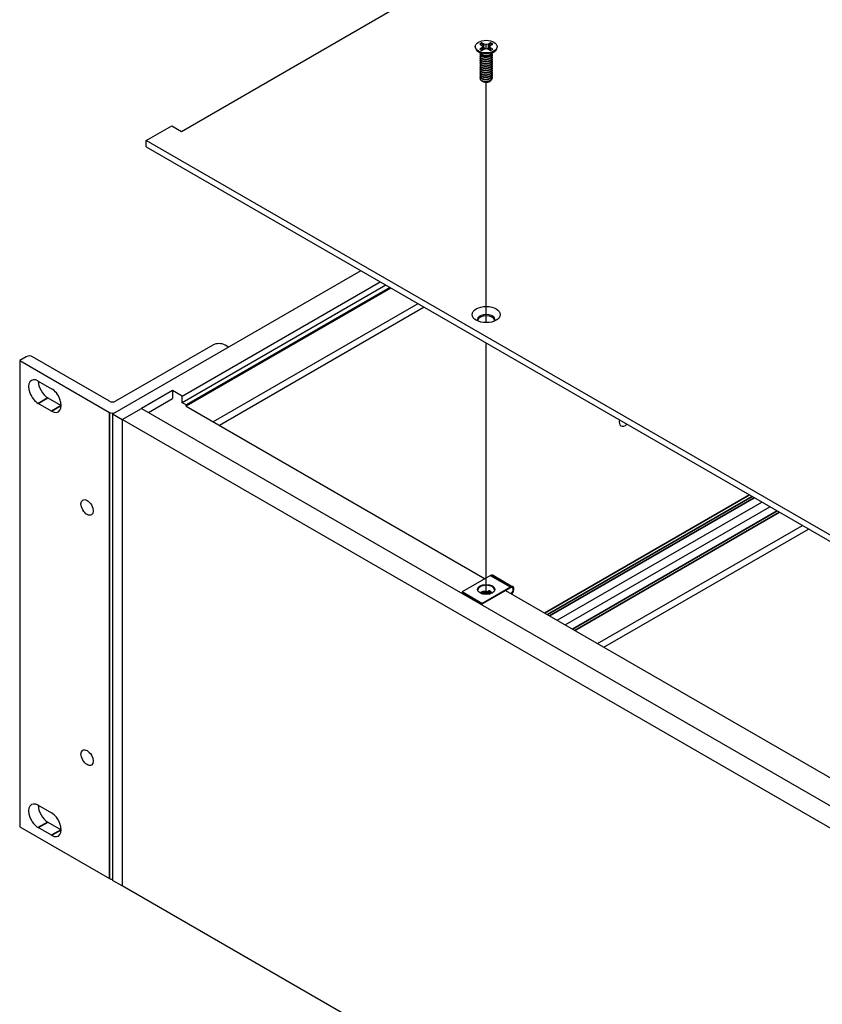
# Model space of a CAD drawing. Header units: millimetres. Extents: x 64 to 1798, y 64 to 1382.
# Tile 64 of 76: x 1193 to 1342, y 988 to 1171. Entities that reach past the tile are written whole.
import ezdxf

# ---------------------------------------------------------------- set-up
doc = ezdxf.new("R2010")
doc.units = ezdxf.units.MM
doc.header["$LTSCALE"] = 6.666667
for name, color, linetype, lineweight in [('Tweak Trail (ANSI)', 7, 'Continuous', 25), ('Visible (ANSI)', 7, 'Continuous', 25), ('Visible Narrow (ANSI)', 7, 'Continuous', 35)]:
    doc.layers.add(name, color=color, linetype=linetype, lineweight=lineweight)

msp = doc.modelspace()

# ---------------------------------------------------------------- linework, layer by layer
at = {"layer": 'Tweak Trail (ANSI)'}
for p, q in [((1279.2051, 1114.5246), (1279.2051, 1159.1412)), ((1279.2051, 1064.0524), (1279.2051, 1110.7345))]:
    msp.add_line(p, q, dxfattribs=at)
at = {"layer": 'Visible (ANSI)'}
for p, q in [((1222.6165, 1150.059), (1521.2064, 1322.45)), ((1277.1745, 1165.7999), (1277.1745, 1165.6854)), ((1278.0086, 1166.257), (1278.4045, 1166.0285)), ((1278.4045, 1165.5713), (1278.0086, 1165.3428)), ((1278.4045, 1166.0285), (1278.5684, 1165.7999)), ((1278.5684, 1165.7999), (1278.4045, 1165.5713)), ((1278.4436, 1165.125), (1278.4045, 1165.5713)), ((1278.8106, 1166.263), (1278.4147, 1166.4915)), ((1278.4147, 1165.1083), (1278.8106, 1165.3368)), ((1278.634, 1165.2349), (1278.5684, 1165.7999)), ((1278.7732, 1165.6135), (1278.8106, 1166.263)), ((1279.2065, 1166.1683), (1278.8106, 1166.263)), ((1278.8106, 1165.3368), (1279.2065, 1165.4315)), ((1279.6024, 1166.263), (1279.2065, 1166.1683)), ((1279.2065, 1165.4315), (1279.2065, 1166.1683)), ((1279.2065, 1165.4315), (1279.6024, 1165.3368)), ((1279.9983, 1166.4915), (1279.6024, 1166.263)), ((1279.6398, 1165.6135), (1279.6024, 1166.263)), ((1279.6024, 1165.3368), (1279.9983, 1165.1083)), ((1279.779, 1165.2349), (1279.8446, 1165.7999)), ((1279.8446, 1165.7999), (1280.0085, 1166.0285)), ((1280.0085, 1165.5713), (1279.8446, 1165.7999)), ((1279.9694, 1165.125), (1280.0085, 1165.5713)), ((1280.0085, 1166.0285), (1280.4044, 1166.257)), ((1280.4044, 1165.3428), (1280.0085, 1165.5713)), ((1281.2385, 1165.7999), (1281.2385, 1165.6854)), ((1278.3089, 1164.4418), (1277.6037, 1164.9643)), ((1278.0686, 1164.4006), (1278.0686, 1164.4525)), ((1278.0686, 1163.9858), (1278.0686, 1164.0377)), ((1278.0686, 1163.5711), (1278.0686, 1163.6229)), ((1278.0686, 1163.1563), (1278.0686, 1163.2081)), ((1278.5047, 1164.1644), (1278.4019, 1164.2237)), ((1279.9661, 1164.1977), (1280.0111, 1164.2237)), ((1280.1041, 1164.4418), (1280.8093, 1164.9643)), ((1280.3444, 1164.608), (1280.3444, 1164.6198)), ((1280.3444, 1164.1932), (1280.3444, 1164.2451)), ((1280.3444, 1163.7785), (1280.3444, 1163.8303)), ((1280.3444, 1163.3637), (1280.3444, 1163.4155)), ((1278.0686, 1162.7415), (1278.0686, 1162.7933)), ((1278.0686, 1162.3267), (1278.0686, 1162.3786)), ((1278.0686, 1161.9119), (1278.0686, 1161.9638)), ((1278.0686, 1161.4972), (1278.0686, 1161.549)), ((1280.3444, 1162.9489), (1280.3444, 1163.0007)), ((1280.3444, 1162.5341), (1280.3444, 1162.586)), ((1280.3444, 1162.1193), (1280.3444, 1162.1712)), ((1280.3444, 1161.7045), (1280.3444, 1161.7564)), ((1280.3444, 1161.2898), (1280.3444, 1161.3416)), ((1278.0686, 1161.0824), (1278.0686, 1161.1342)), ((1278.0686, 1160.6676), (1278.0686, 1160.7194)), ((1278.0686, 1160.2528), (1278.0686, 1160.3047)), ((1278.0686, 1159.8893), (1278.0686, 1159.8899)), ((1280.3444, 1160.875), (1280.3444, 1160.9268)), ((1280.3444, 1160.4602), (1280.3444, 1160.5121)), ((1280.3444, 1160.0454), (1280.3444, 1160.0973)), ((1278.6713, 1159.2692), (1278.6041, 1159.308)), ((1279.7417, 1159.2692), (1279.8667, 1159.3413)), ((1216.0789, 1148.3584), (1220.8205, 1151.0959)), ((1220.8205, 1151.0959), (1222.6165, 1150.059)), ((1450.1547, 1013.2147), (1216.0789, 1148.3584)), ((1216.0789, 1147.1804), (1216.0789, 1148.3584)), ((1216.0789, 1147.1804), (1450.1547, 1012.0367)), ((1255.9486, 1124.1616), (1209.8458, 1097.5441)), ((1222.7717, 1100.8591), (1259.5407, 1122.0877)), ((1260.5754, 1121.4904), (1222.7717, 1099.6644)), ((1261.2938, 1121.0756), (1223.4902, 1099.2496)), ((1261.5093, 1120.9511), (1223.5032, 1099.0083)), ((1266.5383, 1118.0477), (1228.5322, 1096.1049)), ((1267.6877, 1117.384), (1229.6816, 1095.4412)), ((1228.471, 1110.365), (1210.4115, 1099.9384)), ((1231.393, 1109.9844), (1230.7338, 1110.365)), ((1193.8341, 1108.203), (1192.6037, 1107.4926)), ((1192.6037, 1107.4926), (1192.6037, 1020.8865)), ((1192.6037, 1107.4926), (1209.2801, 1097.8645)), ((1209.2801, 1099.9384), (1194.9655, 1108.203)), ((1196.0375, 1103.6851), (1198.5095, 1102.2579)), ((1220.9757, 1101.8961), (1215.2414, 1098.5854)), ((1220.9757, 1101.8961), (1220.9757, 1100.4611)), ((1222.7717, 1100.8591), (1220.9757, 1101.8961)), ((1198.5095, 1098.1101), (1196.0375, 1099.5373)), ((1197.8335, 1100.5743), (1200.3055, 1099.147)), ((1216.4842, 1097.8679), (1220.9757, 1100.4611)), ((1222.7717, 1099.6644), (1222.7717, 1100.8591)), ((1223.4902, 1099.2496), (1222.7717, 1099.6644)), ((1223.4902, 1099.0093), (1223.4902, 1099.2496)), ((1211.6419, 1096.5072), (1209.8458, 1097.5441)), ((1209.8458, 1097.5441), (1209.8458, 1010.938)), ((1211.6419, 1096.5158), (1215.234, 1098.5897)), ((1215.234, 1098.5897), (1450.1631, 962.9532)), ((1223.4958, 1099.0126), (1278.9924, 1066.9716)), ((1211.6419, 1096.5158), (1211.6419, 1009.9096)), ((1446.571, 960.8793), (1211.6419, 1096.5158)), ((1211.6419, 1096.5072), (1211.6419, 1009.9011)), ((1292.3445, 1059.2628), (1330.3506, 1081.2056)), ((1293.8624, 1058.3864), (1331.8685, 1080.3292)), ((1299.8855, 1054.909), (1337.8916, 1076.8518)), ((1301.0349, 1054.2454), (1339.041, 1076.1882)), ((1280.0191, 1067.5644), (1274.73, 1064.5107)), ((1280.4791, 1067.61), (1284.1561, 1065.4871)), ((1274.73, 1064.5107), (1274.73, 1064.3474)), ((1278.4069, 1062.3878), (1274.73, 1064.5107)), ((1278.4069, 1062.3878), (1283.6961, 1065.4415)), ((1283.6961, 1065.2782), (1278.4069, 1062.2245)), ((1282.8108, 1064.7671), (1393.9397, 1000.6068)), ((1278.4069, 1062.2245), (1274.73, 1064.3474)), ((1279.7783, 1064.1119), (1280.071, 1064.2446)), ((1278.4069, 1062.2245), (1278.4069, 1062.3878)), ((1196.0375, 1024.8769), (1198.5095, 1023.4496)), ((1192.6037, 1020.8865), (1209.2801, 1011.2584)), ((1198.5095, 1019.3018), (1196.0375, 1020.7291)), ((1197.8335, 1021.766), (1200.3055, 1020.3388)), ((1211.6419, 1009.9011), (1209.8458, 1010.938)), ((1446.571, 874.2732), (1211.6419, 1009.9096)), ((1211.6493, 1009.9054), (1211.6419, 1009.9011))]:
    msp.add_line(p, q, dxfattribs=at)
for centre, major_axis in [((1279.2065, 1165.7999), (-2.032, 0)), ((1279.2065, 1116.0263), (-2.601, 0)), ((1205.1043, 1080.2001), (0.7976, -1.3814)), ((1279.213, 1064.9761), (1.6, 0)), ((1205.1043, 1033.7447), (0.7976, -1.3814))]:
    msp.add_ellipse(centre, major_axis=major_axis, ratio=0.57735027, dxfattribs=at)
for centre, major_axis, ratio, start_param, end_param in [((1279.2065, 1165.6854), (2.032, 0), 0.57735027, 3.14159265, 6.28318531), ((1279.2065, 1165.7999), (-1.4359, 0), 0.57735027, 5.29642922, 5.69914506), ((1279.2065, 1165.7999), (1.4359, 0), 0.57735027, 3.7256329, 4.12834874), ((1279.2065, 1165.6862), (1.3986, 0), 0.57735027, 2.15828086, 2.46214233), ((1279.2065, 1165.6862), (1.3986, 0), 0.57735027, 0.67945032, 0.98331179), ((1279.2065, 1165.7999), (-1.4359, 0), 0.57735027, 3.7256329, 4.12834874), ((1279.2065, 1165.7999), (1.4359, 0), 0.57735027, 5.29642922, 5.69914506), ((1279.2065, 1164.6883), (-1.1379, 0), 0.57735027, 0.11253944, 3.02905321), ((1279.2065, 1164.8456), (-1.1379, 0), 0.57735027, 0.66197837, 2.47961428), ((1279.2065, 1159.8893), (-1.1379, 0), 0.57735027, 0, 0.78539816), ((1279.2065, 1159.5782), (-0.7569, 0), 0.57735027, 0.78539816, 2.35619449), ((1279.2065, 1115.1101), (1.6256, 0), 0.57735027, 5.96691699, 9.74104627), ((1279.2065, 1114.8483), (1.6256, 0), 0.57735027, 0.13995372, 3.00163893), ((1229.6024, 1109.7118), (-1.6, 0), 0.57735027, 3.92699082, 5.49778714), ((1194.3998, 1107.8764), (-0.8, 0), 0.57735027, 3.92699082, 5.49778714), ((1196.0375, 1101.6112), (-1.27, 2.1997), 0.57735027, 5.49778714, 8.6393798), ((1197.8335, 1102.6482), (1.27, -2.1997), 0.57735027, 3.92699082, 5.49778714), ((1198.5095, 1100.184), (1.27, -2.1997), 0.57735027, 5.49778714, 8.6393798), ((1209.8458, 1100.265), (-0.8, 0), 0.57735027, 0.78539816, 2.35619449), ((1209.8458, 1098.1911), (0.8, 0), 0.57735027, 3.92699082, 5.35911199), ((1305.0252, 1096.7495), (-0.8077, -1.399), 0.57735027, 5.22958632, 7.3367843), ((1280.0191, 1066.8132), (0.46, 0.7967), 0.57735027, 0, 0.78539816), ((1279.213, 1064.8128), (1.6, 0), 0.57735027, 0.08850384, 3.05308881), ((1283.6961, 1064.6903), (0.46, 0.7967), 0.57735027, 4.29114919, 7.06858347), ((1283.6961, 1064.6903), (0.36, 0.6235), 0.57735027, 4.16263985, 7.06858347), ((1279.11, 1063.6468), (0.8194, -0.0724), 0.5123509, 1.43315064, 1.86699281), ((1280.2285, 1064.1537), (0.2218, -0.0196), 0.5123509, 1.56825029, 2.40428911), ((1196.0375, 1022.803), (-1.27, 2.1997), 0.57735027, 5.49778714, 8.6393798), ((1197.8335, 1023.8399), (1.27, -2.1997), 0.57735027, 3.92699082, 5.49778714), ((1198.5095, 1021.3757), (1.27, -2.1997), 0.57735027, 5.49778714, 8.6393798), ((1209.8458, 1011.585), (0.8, 0), 0.57735027, 3.92699082, 4.71238898)]:
    msp.add_ellipse(centre, major_axis=major_axis, ratio=ratio, start_param=start_param, end_param=end_param, dxfattribs=at)
for points, weights in [([(1278.4313, 1166.3583), (1278.4231, 1166.424), (1278.4147, 1166.4915)], [1.01218915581, 1.01172679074, 1.01110160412]), ([(1278.4313, 1166.3583), (1278.6432, 1165.8956), (1278.7732, 1165.6135)], [1.53696783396, 1.9683578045, 2.37346205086]), ([(1278.7732, 1165.6135), (1278.8907, 1165.4735), (1278.9821, 1165.3779)], [2.07391766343, 2.27571812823, 2.43161931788]), ([(1279.4309, 1165.3779), (1279.5223, 1165.4735), (1279.6398, 1165.6135)], [2.43161931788, 2.27571812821, 2.07391766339]), ([(1279.6398, 1165.6135), (1279.7698, 1165.8956), (1279.9817, 1166.3583)], [2.37346205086, 1.9683578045, 1.53696783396]), ([(1279.9817, 1166.3583), (1279.9899, 1166.424), (1279.9983, 1166.4915)], [1.01218915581, 1.01172679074, 1.01110160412]), ([(1280.0111, 1164.1428), (1280.3178, 1164.3427), (1280.3426, 1164.6185)], [1, 0.907347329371, 0.942846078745]), ([(1280.0111, 1164.091), (1280.3444, 1164.3082), (1280.3444, 1164.608)], [1, 0.900099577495, 0.949184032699]), ([(1280.0111, 1163.7281), (1280.4712, 1164.0279), (1280.3081, 1164.426)], [1, 0.867144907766, 0.997779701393]), ([(1280.0111, 1163.6762), (1280.3444, 1163.8934), (1280.3444, 1164.1932)], [1, 0.900099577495, 0.949184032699]), ([(1280.0111, 1163.3133), (1280.4712, 1163.6131), (1280.3081, 1164.0112)], [1, 0.867144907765, 0.997779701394]), ([(1280.0111, 1163.2614), (1280.3444, 1163.4787), (1280.3444, 1163.7785)], [1, 0.900099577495, 0.949184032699]), ([(1280.0111, 1162.8985), (1280.4712, 1163.1984), (1280.3081, 1163.5964)], [1, 0.867144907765, 0.997779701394]), ([(1280.0111, 1162.8467), (1280.3444, 1163.0639), (1280.3444, 1163.3637)], [1, 0.900099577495, 0.949184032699]), ([(1280.0111, 1162.4837), (1280.4712, 1162.7836), (1280.3081, 1163.1816)], [1, 0.867144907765, 0.997779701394]), ([(1280.0111, 1162.4319), (1280.3444, 1162.6491), (1280.3444, 1162.9489)], [1, 0.900099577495, 0.949184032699]), ([(1280.0111, 1162.0689), (1280.4712, 1162.3688), (1280.3081, 1162.7669)], [1, 0.867144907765, 0.997779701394]), ([(1280.0111, 1162.0171), (1280.3444, 1162.2343), (1280.3444, 1162.5341)], [1, 0.900099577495, 0.949184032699]), ([(1280.0111, 1161.6542), (1280.4712, 1161.954), (1280.3081, 1162.3521)], [1, 0.867144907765, 0.997779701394]), ([(1280.0111, 1161.6023), (1280.3444, 1161.8195), (1280.3444, 1162.1193)], [1, 0.900099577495, 0.949184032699]), ([(1280.0111, 1161.2394), (1280.4712, 1161.5392), (1280.3081, 1161.9373)], [1, 0.867144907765, 0.997779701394]), ([(1280.0111, 1161.1875), (1280.3444, 1161.4048), (1280.3444, 1161.7045)], [1, 0.900099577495, 0.949184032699]), ([(1280.0111, 1160.8246), (1280.4712, 1161.1245), (1280.3081, 1161.5225)], [1, 0.867144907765, 0.997779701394]), ([(1280.0111, 1160.7728), (1280.3444, 1160.99), (1280.3444, 1161.2898)], [1, 0.900099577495, 0.949184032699]), ([(1280.0111, 1160.4098), (1280.4712, 1160.7097), (1280.3081, 1161.1077)], [1, 0.867144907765, 0.997779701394]), ([(1280.0111, 1160.358), (1280.3444, 1160.5752), (1280.3444, 1160.875)], [1, 0.900099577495, 0.949184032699]), ([(1280.0111, 1159.995), (1280.4712, 1160.2949), (1280.3081, 1160.693)], [1, 0.867144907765, 0.997779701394]), ([(1280.0111, 1159.9432), (1280.3444, 1160.1604), (1280.3444, 1160.4602)], [1, 0.900099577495, 0.949184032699]), ([(1280.0111, 1159.5803), (1280.4712, 1159.8801), (1280.3081, 1160.2782)], [1, 0.867144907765, 0.997779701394]), ([(1280.0111, 1159.5284), (1280.3444, 1159.7456), (1280.3444, 1160.0454)], [1, 0.900099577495, 0.949184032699])]:
    msp.add_rational_spline(points, weights, degree=2, dxfattribs=at)
for points, weights, knots in [([(1278.1237, 1164.2183), (1278.0204, 1164.0541), (1278.1074, 1163.8843), (1278.2774, 1163.5525), (1278.912, 1163.4889), (1279.5466, 1163.4253), (1280.0111, 1163.7281)], [0.933615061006, 0.926660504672, 1, 0.866025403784, 1, 0.866025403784, 1], [0.7234644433, 0.7234644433, 0.7234644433, 0.7291666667, 0.7291666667, 0.7395833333, 0.7395833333, 0.75, 0.75, 0.75]), ([(1278.1237, 1163.8036), (1278.0204, 1163.6393), (1278.1074, 1163.4695), (1278.2774, 1163.1377), (1278.912, 1163.0741), (1279.5466, 1163.0105), (1280.0111, 1163.3133)], [0.933615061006, 0.926660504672, 1, 0.866025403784, 1, 0.866025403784, 1], [0.6609644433, 0.6609644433, 0.6609644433, 0.6666666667, 0.6666666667, 0.6770833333, 0.6770833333, 0.6875, 0.6875, 0.6875]), ([(1278.1237, 1163.3888), (1278.0204, 1163.2245), (1278.1074, 1163.0548), (1278.2774, 1162.7229), (1278.912, 1162.6593), (1279.5466, 1162.5957), (1280.0111, 1162.8985)], [0.933615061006, 0.926660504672, 1, 0.866025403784, 1, 0.866025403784, 1], [0.5984644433, 0.5984644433, 0.5984644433, 0.6041666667, 0.6041666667, 0.6145833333, 0.6145833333, 0.625, 0.625, 0.625]), ([(1278.0892, 1164.5639), (1278.0396, 1164.4313), (1278.1074, 1164.2991), (1278.2774, 1163.9673), (1278.912, 1163.9037), (1279.5466, 1163.8401), (1280.0111, 1164.1428)], [0.934199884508, 0.941930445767, 1, 0.866025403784, 1, 0.866025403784, 1], [0.7871516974, 0.7871516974, 0.7871516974, 0.7916666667, 0.7916666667, 0.8020833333, 0.8020833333, 0.8125, 0.8125, 0.8125]), ([(1278.0686, 1164.4006), (1278.0686, 1164.3229), (1278.1074, 1164.2473), (1278.2774, 1163.9154), (1278.912, 1163.8518), (1279.5466, 1163.7882), (1280.0111, 1164.091)], [0.949184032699, 0.965925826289, 1, 0.866025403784, 1, 0.866025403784, 1], [0.7265173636, 0.7265173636, 0.7265173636, 0.7291666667, 0.7291666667, 0.7395833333, 0.7395833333, 0.75, 0.75, 0.75]), ([(1278.0686, 1163.9858), (1278.0686, 1163.9081), (1278.1074, 1163.8325), (1278.2774, 1163.5007), (1278.912, 1163.4371), (1279.5466, 1163.3734), (1280.0111, 1163.6762)], [0.949184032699, 0.965925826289, 1, 0.866025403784, 1, 0.866025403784, 1], [0.6640173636, 0.6640173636, 0.6640173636, 0.6666666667, 0.6666666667, 0.6770833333, 0.6770833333, 0.6875, 0.6875, 0.6875]), ([(1278.0686, 1163.5711), (1278.0686, 1163.4934), (1278.1074, 1163.4177), (1278.2774, 1163.0859), (1278.912, 1163.0223), (1279.5466, 1162.9587), (1280.0111, 1163.2614)], [0.949184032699, 0.965925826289, 1, 0.866025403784, 1, 0.866025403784, 1], [0.6015173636, 0.6015173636, 0.6015173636, 0.6041666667, 0.6041666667, 0.6145833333, 0.6145833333, 0.625, 0.625, 0.625]), ([(1278.0686, 1163.1563), (1278.0686, 1163.0786), (1278.1074, 1163.0029), (1278.2774, 1162.6711), (1278.912, 1162.6075), (1279.5466, 1162.5439), (1280.0111, 1162.8467)], [0.949184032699, 0.965925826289, 1, 0.866025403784, 1, 0.866025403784, 1], [0.5390173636, 0.5390173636, 0.5390173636, 0.5416666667, 0.5416666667, 0.5520833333, 0.5520833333, 0.5625, 0.5625, 0.5625]), ([(1278.8132, 1163.8644), (1278.9021, 1163.8437), (1279.0009, 1163.8361), (1279.1966, 1163.8211), (1279.3936, 1163.8663)], [0.949876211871, 0.966622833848, 1, 0.936018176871, 0.933147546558], [0.73698822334, 0.73698822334, 0.73698822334, 0.73958333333, 0.73958333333, 0.74455798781, 0.74455798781, 0.74455798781]), ([(1278.8132, 1163.4496), (1278.9021, 1163.4289), (1279.0009, 1163.4213), (1279.1966, 1163.4063), (1279.3936, 1163.4515)], [0.94987621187, 0.966622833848, 1, 0.936018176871, 0.933147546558], [0.67448822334, 0.67448822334, 0.67448822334, 0.67708333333, 0.67708333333, 0.68205798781, 0.68205798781, 0.68205798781]), ([(1278.1237, 1162.974), (1278.0204, 1162.8097), (1278.1074, 1162.64), (1278.2774, 1162.3082), (1278.912, 1162.2446), (1279.5466, 1162.181), (1280.0111, 1162.4837)], [0.933615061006, 0.926660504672, 1, 0.866025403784, 1, 0.866025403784, 1], [0.5359644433, 0.5359644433, 0.5359644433, 0.5416666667, 0.5416666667, 0.5520833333, 0.5520833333, 0.5625, 0.5625, 0.5625]), ([(1278.1237, 1162.5592), (1278.0204, 1162.395), (1278.1074, 1162.2252), (1278.2774, 1161.8934), (1278.912, 1161.8298), (1279.5466, 1161.7662), (1280.0111, 1162.0689)], [0.933615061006, 0.926660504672, 1, 0.866025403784, 1, 0.866025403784, 1], [0.4734644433, 0.4734644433, 0.4734644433, 0.4791666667, 0.4791666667, 0.4895833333, 0.4895833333, 0.5, 0.5, 0.5]), ([(1278.1237, 1162.1444), (1278.0204, 1161.9802), (1278.1074, 1161.8104), (1278.2774, 1161.4786), (1278.912, 1161.415), (1279.5466, 1161.3514), (1280.0111, 1161.6542)], [0.933615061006, 0.926660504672, 1, 0.866025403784, 1, 0.866025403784, 1], [0.4109644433, 0.4109644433, 0.4109644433, 0.4166666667, 0.4166666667, 0.4270833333, 0.4270833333, 0.4375, 0.4375, 0.4375]), ([(1278.1237, 1161.7297), (1278.0204, 1161.5654), (1278.1074, 1161.3956), (1278.2774, 1161.0638), (1278.912, 1161.0002), (1279.5466, 1160.9366), (1280.0111, 1161.2394)], [0.933615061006, 0.926660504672, 1, 0.866025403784, 1, 0.866025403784, 1], [0.3484644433, 0.3484644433, 0.3484644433, 0.3541666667, 0.3541666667, 0.3645833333, 0.3645833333, 0.375, 0.375, 0.375]), ([(1278.0686, 1162.7415), (1278.0686, 1162.6638), (1278.1074, 1162.5881), (1278.2774, 1162.2563), (1278.912, 1162.1927), (1279.5466, 1162.1291), (1280.0111, 1162.4319)], [0.949184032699, 0.965925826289, 1, 0.866025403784, 1, 0.866025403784, 1], [0.4765173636, 0.4765173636, 0.4765173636, 0.4791666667, 0.4791666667, 0.4895833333, 0.4895833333, 0.5, 0.5, 0.5]), ([(1278.0686, 1162.3267), (1278.0686, 1162.249), (1278.1074, 1162.1734), (1278.2774, 1161.8415), (1278.912, 1161.7779), (1279.5466, 1161.7143), (1280.0111, 1162.0171)], [0.949184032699, 0.965925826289, 1, 0.866025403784, 1, 0.866025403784, 1], [0.4140173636, 0.4140173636, 0.4140173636, 0.4166666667, 0.4166666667, 0.4270833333, 0.4270833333, 0.4375, 0.4375, 0.4375]), ([(1278.0686, 1161.9119), (1278.0686, 1161.8342), (1278.1074, 1161.7586), (1278.2774, 1161.4268), (1278.912, 1161.3631), (1279.5466, 1161.2995), (1280.0111, 1161.6023)], [0.949184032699, 0.965925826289, 1, 0.866025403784, 1, 0.866025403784, 1], [0.3515173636, 0.3515173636, 0.3515173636, 0.3541666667, 0.3541666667, 0.3645833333, 0.3645833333, 0.375, 0.375, 0.375]), ([(1278.0686, 1161.4972), (1278.0686, 1161.4195), (1278.1074, 1161.3438), (1278.2774, 1161.012), (1278.912, 1160.9484), (1279.5466, 1160.8848), (1280.0111, 1161.1875)], [0.949184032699, 0.965925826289, 1, 0.866025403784, 1, 0.866025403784, 1], [0.2890173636, 0.2890173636, 0.2890173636, 0.2916666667, 0.2916666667, 0.3020833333, 0.3020833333, 0.3125, 0.3125, 0.3125]), ([(1278.8132, 1163.0348), (1278.9021, 1163.0141), (1279.0009, 1163.0065), (1279.1966, 1162.9915), (1279.3936, 1163.0367)], [0.94987621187, 0.966622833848, 1, 0.936018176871, 0.933147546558], [0.61198822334, 0.61198822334, 0.61198822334, 0.61458333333, 0.61458333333, 0.61955798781, 0.61955798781, 0.61955798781]), ([(1278.8132, 1162.62), (1278.9021, 1162.5993), (1279.0009, 1162.5918), (1279.1966, 1162.5768), (1279.3936, 1162.6219)], [0.949876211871, 0.966622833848, 1, 0.936018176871, 0.933147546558], [0.54948822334, 0.54948822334, 0.54948822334, 0.55208333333, 0.55208333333, 0.55705798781, 0.55705798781, 0.55705798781]), ([(1278.8132, 1162.2052), (1278.9021, 1162.1846), (1279.0009, 1162.177), (1279.1966, 1162.162), (1279.3936, 1162.2072)], [0.94987621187, 0.966622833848, 1, 0.936018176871, 0.933147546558], [0.48698822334, 0.48698822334, 0.48698822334, 0.48958333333, 0.48958333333, 0.49455798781, 0.49455798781, 0.49455798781]), ([(1278.8132, 1161.7905), (1278.9021, 1161.7698), (1279.0009, 1161.7622), (1279.1966, 1161.7472), (1279.3936, 1161.7924)], [0.949876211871, 0.966622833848, 1, 0.936018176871, 0.933147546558], [0.42448822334, 0.42448822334, 0.42448822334, 0.42708333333, 0.42708333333, 0.43205798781, 0.43205798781, 0.43205798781]), ([(1278.8132, 1161.3757), (1278.9021, 1161.355), (1279.0009, 1161.3474), (1279.1966, 1161.3324), (1279.3936, 1161.3776)], [0.94987621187, 0.966622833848, 1, 0.936018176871, 0.933147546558], [0.36198822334, 0.36198822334, 0.36198822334, 0.36458333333, 0.36458333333, 0.36955798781, 0.36955798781, 0.36955798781]), ([(1278.1237, 1161.3149), (1278.0204, 1161.1506), (1278.1074, 1160.9809), (1278.2774, 1160.649), (1278.912, 1160.5854), (1279.5466, 1160.5218), (1280.0111, 1160.8246)], [0.933615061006, 0.926660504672, 1, 0.866025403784, 1, 0.866025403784, 1], [0.2859644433, 0.2859644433, 0.2859644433, 0.2916666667, 0.2916666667, 0.3020833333, 0.3020833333, 0.3125, 0.3125, 0.3125]), ([(1278.1237, 1160.9001), (1278.0204, 1160.7358), (1278.1074, 1160.5661), (1278.2774, 1160.2343), (1278.912, 1160.1707), (1279.5466, 1160.107), (1280.0111, 1160.4098)], [0.933615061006, 0.926660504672, 1, 0.866025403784, 1, 0.866025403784, 1], [0.2234644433, 0.2234644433, 0.2234644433, 0.2291666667, 0.2291666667, 0.2395833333, 0.2395833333, 0.25, 0.25, 0.25]), ([(1278.1237, 1160.4853), (1278.0204, 1160.3211), (1278.1074, 1160.1513), (1278.2774, 1159.8195), (1278.912, 1159.7559), (1279.5466, 1159.6923), (1280.0111, 1159.995)], [0.933615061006, 0.926660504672, 1, 0.866025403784, 1, 0.866025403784, 1], [0.1609644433, 0.1609644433, 0.1609644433, 0.1666666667, 0.1666666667, 0.1770833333, 0.1770833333, 0.1875, 0.1875, 0.1875]), ([(1278.0686, 1161.0824), (1278.0686, 1161.0047), (1278.1074, 1160.929), (1278.2774, 1160.5972), (1278.912, 1160.5336), (1279.5466, 1160.47), (1280.0111, 1160.7728)], [0.949184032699, 0.965925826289, 1, 0.866025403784, 1, 0.866025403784, 1], [0.2265173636, 0.2265173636, 0.2265173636, 0.2291666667, 0.2291666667, 0.2395833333, 0.2395833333, 0.25, 0.25, 0.25]), ([(1278.0686, 1160.6676), (1278.0686, 1160.5899), (1278.1074, 1160.5142), (1278.2774, 1160.1824), (1278.912, 1160.1188), (1279.5466, 1160.0552), (1280.0111, 1160.358)], [0.949184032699, 0.965925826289, 1, 0.866025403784, 1, 0.866025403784, 1], [0.1640173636, 0.1640173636, 0.1640173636, 0.1666666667, 0.1666666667, 0.1770833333, 0.1770833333, 0.1875, 0.1875, 0.1875]), ([(1278.0686, 1160.2528), (1278.0686, 1160.1751), (1278.1074, 1160.0995), (1278.2774, 1159.7676), (1278.912, 1159.704), (1279.5466, 1159.6404), (1280.0111, 1159.9432)], [0.949184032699, 0.965925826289, 1, 0.866025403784, 1, 0.866025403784, 1], [0.1015173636, 0.1015173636, 0.1015173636, 0.1041666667, 0.1041666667, 0.1145833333, 0.1145833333, 0.125, 0.125, 0.125]), ([(1278.0686, 1159.8953), (1278.0672, 1159.8149), (1278.1074, 1159.7365), (1278.2774, 1159.4047), (1278.912, 1159.3411), (1279.5466, 1159.2775), (1280.0111, 1159.5803)], [0.948065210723, 0.96476686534, 1, 0.866025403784, 1, 0.866025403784, 1], [0.1014272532, 0.1014272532, 0.1014272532, 0.1041666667, 0.1041666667, 0.1145833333, 0.1145833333, 0.125, 0.125, 0.125]), ([(1278.4019, 1159.4247), (1278.6175, 1159.3188), (1278.912, 1159.2892), (1279.5466, 1159.2256), (1280.0111, 1159.5284)], [0.933012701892, 0.933012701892, 1, 0.866025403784, 1], [0.046875, 0.046875, 0.046875, 0.0520833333, 0.0520833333, 0.0625, 0.0625, 0.0625]), ([(1278.8132, 1160.9609), (1278.9021, 1160.9402), (1279.0009, 1160.9326), (1279.1966, 1160.9176), (1279.3936, 1160.9628)], [0.94987621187, 0.966622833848, 1, 0.936018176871, 0.933147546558], [0.29948822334, 0.29948822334, 0.29948822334, 0.30208333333, 0.30208333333, 0.30705798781, 0.30705798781, 0.30705798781]), ([(1278.8132, 1160.5461), (1278.9021, 1160.5254), (1279.0009, 1160.5179), (1279.1966, 1160.5029), (1279.3936, 1160.548)], [0.949876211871, 0.966622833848, 1, 0.936018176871, 0.933147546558], [0.23698822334, 0.23698822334, 0.23698822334, 0.23958333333, 0.23958333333, 0.24455798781, 0.24455798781, 0.24455798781]), ([(1278.8132, 1160.1313), (1278.9021, 1160.1107), (1279.0009, 1160.1031), (1279.1966, 1160.0881), (1279.3936, 1160.1333)], [0.94987621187, 0.966622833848, 1, 0.936018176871, 0.933147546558], [0.17448822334, 0.17448822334, 0.17448822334, 0.17708333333, 0.17708333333, 0.18205798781, 0.18205798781, 0.18205798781]), ([(1278.8132, 1159.7165), (1278.9021, 1159.6959), (1279.0009, 1159.6883), (1279.1966, 1159.6733), (1279.3936, 1159.7185)], [0.94987621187, 0.966622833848, 1, 0.936018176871, 0.933147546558], [0.11198822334, 0.11198822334, 0.11198822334, 0.11458333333, 0.11458333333, 0.11955798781, 0.11955798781, 0.11955798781]), ([(1278.8132, 1159.3018), (1278.9021, 1159.2811), (1279.0009, 1159.2735), (1279.1966, 1159.2585), (1279.3936, 1159.3037)], [0.94987621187, 0.966622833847, 1, 0.936018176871, 0.933147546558], [0.04948822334, 0.04948822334, 0.04948822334, 0.05208333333, 0.05208333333, 0.05705798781, 0.05705798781, 0.05705798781])]:
    msp.add_rational_spline(points, weights, degree=2, knots=knots, dxfattribs=at)
for points, knots in [([(1279.9661, 1164.1978), (1279.9353, 1164.18), (1279.9021, 1164.1628), (1279.762, 1164.0986), (1279.6449, 1164.0618), (1279.3878, 1164.0123), (1279.2494, 1164.002), (1279.0143, 1164.0115), (1278.8921, 1164.0251), (1278.6675, 1164.0858), (1278.5793, 1164.1213), (1278.5047, 1164.1644)], [-0.264031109, -0.264031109, -0.264031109, -0.264031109, -0.240251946, -0.240251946, -0.170743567, -0.170743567, -0.096248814, -0.096248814, -0.041982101, -0.041982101, -0.000001, -0.000001, -0.000001, -0.000001]), ([(1280.1532, 1159.6408), (1280.1442, 1159.6188), (1280.1332, 1159.597), (1280.0941, 1159.5326), (1280.0601, 1159.4913), (1279.9658, 1159.403), (1279.9101, 1159.3664), (1279.8667, 1159.3413)], [-0.047408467, -0.047408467, -0.047408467, -0.047408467, -0.0389749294, -0.0389749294, -0.0219856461, -0.0219856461, -0.000001, -0.000001, -0.000001, -0.000001]), ([(1279.8667, 1159.3413), (1279.813, 1159.3103), (1279.7484, 1159.2793), (1279.5973, 1159.2278), (1279.526, 1159.2097), (1279.3411, 1159.1771), (1279.2262, 1159.1698), (1279.0213, 1159.1794), (1278.9071, 1159.1936), (1278.7013, 1159.256), (1278.6225, 1159.2925), (1278.5385, 1159.3507), (1278.5196, 1159.3657), (1278.5025, 1159.3813)], [-0.235586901, -0.235586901, -0.235586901, -0.235586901, -0.203660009, -0.203660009, -0.177946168, -0.177946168, -0.13906218, -0.13906218, -0.107080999, -0.107080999, -0.08213524, -0.08213524, -0.073977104, -0.073977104, -0.073977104, -0.073977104])]:
    msp.add_open_spline(points, degree=3, knots=knots, dxfattribs=at)
msp.add_open_spline([(1278.0686, 1159.8953), (1278.0745, 1159.9524), (1278.0952, 1160.008), (1278.1298, 1160.061)], degree=3, dxfattribs=at)
at = {"layer": 'Visible Narrow (ANSI)'}
for p, q in [((1197.8335, 1100.5743), (1196.0375, 1099.5373)), ((1200.3055, 1099.147), (1198.5095, 1098.1101)), ((1209.2801, 1097.8645), (1209.2801, 1011.2584)), ((1290.0412, 1060.5926), (1328.0473, 1082.5354)), ((1290.5492, 1060.2993), (1328.5553, 1082.2421)), ((1290.9467, 1060.0698), (1328.9528, 1082.0126)), ((1295.2035, 1057.6122), (1333.2096, 1079.555)), ((1295.6436, 1057.3581), (1333.6497, 1079.3009)), ((1283.6961, 1065.4415), (1280.0191, 1067.5644)), ((1279.7723, 1064.7109), (1279.4163, 1064.5496)), ((1279.8925, 1064.535), (1279.5365, 1064.3736)), ((1279.5978, 1064.2489), (1279.9538, 1064.4102)), ((1279.6319, 1064.1962), (1279.9879, 1064.3575)), ((1280.071, 1064.2446), (1280.0514, 1064.1893)), ((1197.8335, 1021.766), (1196.0375, 1020.7291)), ((1200.3055, 1020.3388), (1198.5095, 1019.3018))]:
    msp.add_line(p, q, dxfattribs=at)
for centre, major_axis, ratio, start_param, end_param in [((1279.1347, 1063.9264), (-1.275, 0.1126), 0.5123509, 4.53516074, 5.77526139), ((1279.1258, 1063.825), (-1.0931, 0.0965), 0.5123509, 4.53516074, 5.65871125), ((1279.4012, 1064.3785), (0.0357, 0.1968), 0.15140389, 0.54489252, 1.69617499), ((1279.4012, 1064.3785), (0.0826, -0.1822), 0.63573832, 1.26449022, 2.4157727), ((1280.2532, 1064.4333), (-0.6774, 0.0598), 0.5123509, 5.37803506, 5.54588176), ((1279.7572, 1064.5398), (0.0826, -0.1822), 0.63573832, 1.26449022, 2.4157727), ((1280.2442, 1064.3319), (-0.4954, 0.0438), 0.5123509, 5.12841131, 5.54588176), ((1280.0278, 1064.5301), (-0.0826, 0.1822), 0.63573832, 1.26449022, 1.97455395), ((1280.2367, 1064.2469), (0.3985, -0.0352), 0.5123509, 1.74765869, 2.40428911), ((1279.8845, 1064.2981), (0.0772, -0.1704), 0.63573832, 1.6317669, 1.97455395), ((1280.2339, 1064.2155), (0.3465, -0.0306), 0.5123509, 1.54930208, 2.40428911), ((1279.1182, 1063.74), (0.9962, -0.088), 0.5123509, 1.39356809, 2.35162482), ((1279.1155, 1063.7086), (0.9442, -0.0834), 0.5123509, 1.39356809, 2.25777667), ((1279.2955, 1064.2434), (-0.05, -0.2755), 0.15140389, 0.83823891, 1.32889832), ((1279.3431, 1064.121), (-0.0334, -0.1841), 0.15140389, 4.12770392, 4.47049097), ((1279.3971, 1064.3317), (0.3308, -0.0292), 0.5123509, 4.53516074, 5.54588176), ((1279.3331, 1064.34), (-0.0357, -0.1968), 0.15140389, 0.98611126, 1.69617499), ((1279.3998, 1064.3631), (0.2788, -0.0246), 0.5123509, 4.53516074, 5.54588176), ((1279.4073, 1064.4482), (-0.1819, 0.0161), 0.5123509, 1.39356809, 2.40428911), ((1279.6718, 1064.3687), (0.0826, -0.1822), 0.63573832, 4.40608288, 5.1161466), ((1279.5285, 1064.1368), (0.0772, -0.1704), 0.63573832, 1.6317669, 1.97455395), ((1279.7867, 1064.285), (0.1156, -0.255), 0.63573832, 4.77335955, 5.22202315), ((1280.1427, 1064.4464), (0.1156, -0.255), 0.63573832, 4.77335955, 5.29556596)]:
    msp.add_ellipse(centre, major_axis=major_axis, ratio=ratio, start_param=start_param, end_param=end_param, dxfattribs=at)

doc.saveas('drawing.dxf')
